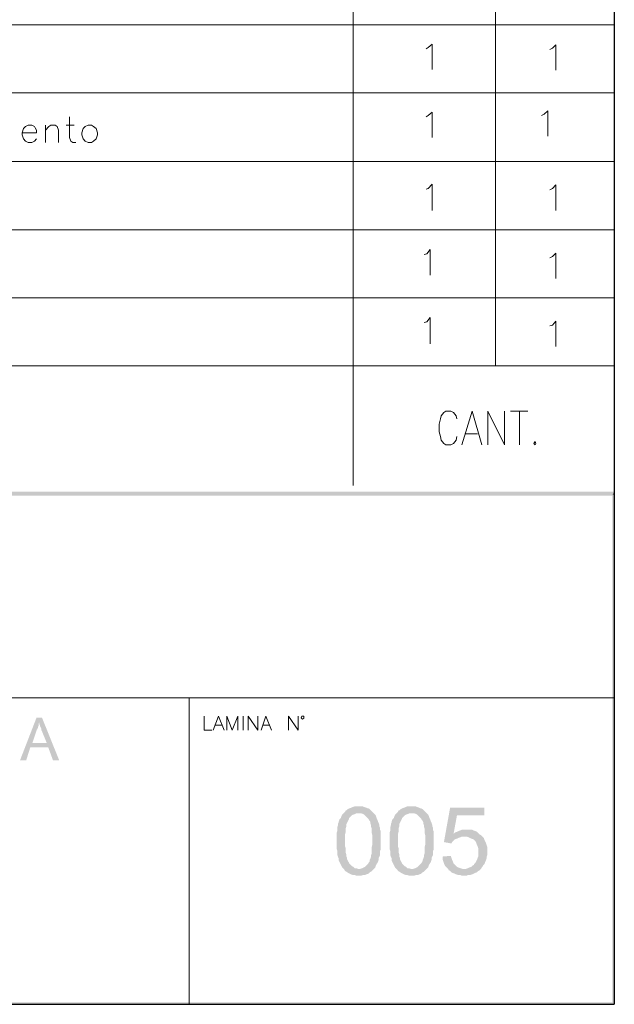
# Model space of a CAD drawing. Header units: millimetres. Extents: x 8 to 202, y 3 to 294.
# Tile 14 of 20: x 165 to 202, y 3 to 64. Entities that reach past the tile are written whole.
import ezdxf

# ---------------------------------------------------------------- set-up
doc = ezdxf.new("R2010")
doc.units = ezdxf.units.MM
doc.layers.add('DGE_CONTORNOS', color=7, linetype='Continuous', lineweight=0)
doc.layers.add('DGE_RELLENO', color=7, linetype='Continuous', lineweight=0)

msp = doc.modelspace()

# ---------------------------------------------------------------- hatches: boundary and pattern name
at = {"layer": 'DGE_RELLENO', "true_color": 0x000000}
for points in [[(23.4527, 34.8263), (23.7067, 34.5723), (201.9723, 34.8263)], [(23.7067, 34.5723), (201.9723, 34.8263), (201.8453, 34.5723)], [(201.9723, 34.8263), (201.8453, 34.5723), (201.9723, 34.6993)], [(201.9723, 34.6993), (201.8453, 34.5723), (201.9723, 3.2456)], [(201.8453, 34.5723), (201.9723, 3.2456), (201.8453, 3.3726)], [(166.7087, 20.8986), (166.37, 20.8986), (165.354, 18.2739), (165.735, 18.2739), (165.989, 19.0783), (167.0897, 19.0783), (166.116, 19.3323), (166.37, 20.0943), (166.37, 20.1366), (166.4123, 20.1789), (166.4547, 20.2636), (166.4547, 20.306), (166.497, 20.3906), (166.497, 20.5176), (166.5393, 20.6023)], [(166.7087, 20.8986), (166.5393, 20.6023), (166.5393, 20.5176), (166.5817, 20.4329), (166.5817, 20.3906), (166.624, 20.306), (166.6663, 20.2213), (166.6663, 20.1366), (166.7087, 20.0519), (167.005, 19.3323), (166.116, 19.3323), (167.0897, 19.0783), (167.386, 18.2739), (167.767, 18.2739)], [(186.2243, 15.4376), (185.9703, 15.4376), (185.8433, 15.3953), (185.7587, 15.3529), (185.6317, 15.3106), (185.547, 15.2683), (185.4623, 15.1836), (185.42, 15.1836), (185.3777, 15.0989), (185.293, 15.0143), (186.3513, 15.0143), (186.4783, 14.972), (186.563, 14.9296), (186.6477, 14.8449), (186.7323, 14.7603), (186.817, 14.6756), (186.8593, 14.5909), (186.9017, 14.5486), (186.944, 14.464), (186.944, 14.3793), (186.9863, 14.2523), (186.9863, 14.1676), (187.0287, 14.0406), (187.0287, 13.7866), (187.071, 13.6173), (187.071, 13.1093), (187.0287, 12.94), (187.0287, 12.5589), (186.9863, 12.432), (186.9863, 12.3473), (186.944, 12.2203), (186.9017, 12.1356), (186.9017, 12.0509), (186.8593, 12.0086), (186.817, 11.9239), (186.7747, 11.8816), (186.69, 11.797), (186.6053, 11.7123), (186.5207, 11.6699), (186.436, 11.6276), (186.309, 11.5853), (186.2243, 11.5853), (185.3353, 11.5429), (185.3777, 11.4583), (185.4623, 11.4159), (185.5893, 11.3313), (185.674, 11.289), (185.7587, 11.2466), (185.8857, 11.2043), (185.9703, 11.2043), (186.0973, 11.1619), (186.2243, 11.1619), (186.3513, 11.1619), (186.4783, 11.2043), (186.6053, 11.2043), (186.69, 11.2466), (186.817, 11.289), (186.9017, 11.3736), (186.9863, 11.4159), (187.0287, 11.4583), (187.071, 11.5006), (187.1557, 11.5853), (187.2403, 11.6699), (187.2827, 11.797), (187.325, 11.8816), (187.4097, 12.0086), (187.452, 12.1356), (187.452, 12.2626), (187.4943, 12.3473), (187.5367, 12.432), (187.5367, 12.6859), (187.579, 12.7706), (187.579, 13.9136), (187.5367, 13.9983), (187.5367, 14.1253), (187.4943, 14.2099), (187.4943, 14.2946), (187.452, 14.4216), (187.4097, 14.5063), (187.3673, 14.6333), (187.325, 14.7179), (187.2827, 14.8449), (187.2403, 14.9296), (187.1557, 15.0143), (187.071, 15.0989), (186.9863, 15.1836), (186.9017, 15.2683), (186.817, 15.3106), (186.7747, 15.3106), (186.69, 15.3529), (186.563, 15.3953), (186.4783, 15.4376), (186.3513, 15.4376)], [(189.484, 15.4376), (189.23, 15.4376), (189.103, 15.3953), (189.0183, 15.3529), (188.8913, 15.3106), (188.8067, 15.2683), (188.722, 15.1836), (188.6797, 15.1836), (188.6373, 15.0989), (188.5527, 15.0143), (189.611, 15.0143), (189.738, 14.972), (189.8227, 14.9296), (189.9073, 14.8449), (189.992, 14.7603), (190.0767, 14.6756), (190.119, 14.5909), (190.1613, 14.5486), (190.2037, 14.464), (190.2037, 14.3793), (190.246, 14.2523), (190.246, 14.1676), (190.2883, 14.0406), (190.2883, 13.7866), (190.3307, 13.6173), (190.3307, 13.1093), (190.2883, 12.94), (190.2883, 12.5589), (190.246, 12.432), (190.246, 12.3473), (190.2037, 12.2203), (190.1613, 12.1356), (190.1613, 12.0509), (190.119, 12.0086), (190.0767, 11.9239), (190.0343, 11.8816), (189.9497, 11.797), (189.865, 11.7123), (189.7803, 11.6699), (189.6957, 11.6276), (189.5687, 11.5853), (189.484, 11.5853), (188.595, 11.5429), (188.6373, 11.4583), (188.722, 11.4159), (188.849, 11.3313), (188.9337, 11.289), (189.0183, 11.2466), (189.1453, 11.2043), (189.23, 11.2043), (189.357, 11.1619), (189.484, 11.1619), (189.611, 11.1619), (189.738, 11.2043), (189.865, 11.2043), (189.9497, 11.2466), (190.0767, 11.289), (190.1613, 11.3736), (190.246, 11.4159), (190.2883, 11.4583), (190.3307, 11.5006), (190.4153, 11.5853), (190.5, 11.6699), (190.5423, 11.797), (190.5847, 11.8816), (190.6693, 12.0086), (190.7117, 12.1356), (190.7117, 12.2626), (190.754, 12.3473), (190.7963, 12.432), (190.7963, 12.6859), (190.8387, 12.7706), (190.8387, 13.9136), (190.7963, 13.9983), (190.7963, 14.1253), (190.754, 14.2099), (190.754, 14.2946), (190.7117, 14.4216), (190.6693, 14.5063), (190.627, 14.6333), (190.5847, 14.7179), (190.5423, 14.8449), (190.5, 14.9296), (190.4153, 15.0143), (190.3307, 15.0989), (190.246, 15.1836), (190.1613, 15.2683), (190.0767, 15.3106), (190.0343, 15.3106), (189.9497, 15.3529), (189.8227, 15.3953), (189.738, 15.4376), (189.611, 15.4376)], [(193.9713, 15.3529), (191.8547, 15.3529), (191.4737, 13.2363), (191.9393, 13.1516), (191.9817, 13.2363), (192.0663, 13.3209), (192.151, 13.4056), (192.278, 13.448), (192.3627, 13.4903), (192.4897, 13.5326), (192.5743, 13.5749), (192.7013, 13.5749), (193.7597, 13.6596), (193.675, 13.7019), (192.0663, 13.7443), (192.278, 14.8873), (193.9713, 14.8873)], [(185.293, 15.0143), (185.2083, 14.9296), (185.166, 14.8449), (185.1237, 14.7179), (185.039, 14.6333), (184.9967, 14.5063), (184.9967, 14.464), (184.9543, 14.3793), (184.9543, 14.2946), (184.912, 14.1676), (184.912, 13.956), (184.8697, 13.8289), (184.8697, 12.813), (184.912, 12.6859), (184.912, 12.432), (184.9543, 12.3049), (184.9967, 12.2203), (184.9967, 12.0933), (185.039, 12.0086), (185.0813, 11.9239), (185.1237, 11.8393), (185.166, 11.7546), (185.2083, 11.6699), (185.2507, 11.6276), (185.3353, 11.5429), (186.2243, 11.5853), (186.182, 11.5853), (186.055, 11.6276), (185.9703, 11.6276), (185.8857, 11.7123), (185.801, 11.7546), (185.7163, 11.8393), (185.6317, 11.9239), (185.6317, 11.9663), (185.5893, 12.0086), (185.547, 12.0933), (185.5047, 12.1779), (185.5047, 12.2626), (185.4623, 12.3473), (185.4623, 12.4743), (185.42, 12.6013), (185.42, 12.8553), (185.3777, 12.9823), (185.3777, 13.7019), (185.42, 13.8713), (185.42, 14.0829), (185.4623, 14.2099), (185.4623, 14.3369), (185.5047, 14.4216), (185.547, 14.5063), (185.5893, 14.5909), (185.6317, 14.6756), (185.6317, 14.7179), (185.7163, 14.8026), (185.801, 14.8873), (185.8857, 14.9296), (186.0127, 14.972), (186.0973, 15.0143), (186.2243, 15.0143)], [(188.5527, 15.0143), (188.468, 14.9296), (188.4257, 14.8449), (188.3833, 14.7179), (188.2987, 14.6333), (188.2563, 14.5063), (188.2563, 14.464), (188.214, 14.3793), (188.214, 14.2946), (188.1717, 14.1676), (188.1717, 13.956), (188.1293, 13.8289), (188.1293, 12.813), (188.1717, 12.6859), (188.1717, 12.432), (188.214, 12.3049), (188.2563, 12.2203), (188.2563, 12.0933), (188.2987, 12.0086), (188.341, 11.9239), (188.3833, 11.8393), (188.4257, 11.7546), (188.468, 11.6699), (188.5103, 11.6276), (188.595, 11.5429), (189.484, 11.5853), (189.4417, 11.5853), (189.3147, 11.6276), (189.23, 11.6276), (189.1453, 11.7123), (189.0607, 11.7546), (188.976, 11.8393), (188.8913, 11.9239), (188.8913, 11.9663), (188.849, 12.0086), (188.8067, 12.0933), (188.7643, 12.1779), (188.7643, 12.2626), (188.722, 12.3473), (188.722, 12.4743), (188.6797, 12.6013), (188.6797, 12.8553), (188.6373, 12.9823), (188.6373, 13.7019), (188.6797, 13.8713), (188.6797, 14.0829), (188.722, 14.2099), (188.722, 14.3369), (188.7643, 14.4216), (188.8067, 14.5063), (188.849, 14.5909), (188.8913, 14.6756), (188.8913, 14.7179), (188.976, 14.8026), (189.0607, 14.8873), (189.1453, 14.9296), (189.2723, 14.972), (189.357, 15.0143), (189.484, 15.0143)], [(192.8283, 13.9983), (192.5743, 13.9983), (192.4897, 13.956), (192.3627, 13.9136), (192.278, 13.8713), (192.151, 13.8289), (192.0663, 13.7443), (193.675, 13.7019), (193.5903, 13.7866), (193.5057, 13.8713), (193.421, 13.9136), (193.294, 13.956), (193.2093, 13.9983), (192.9553, 13.9983)], [(193.7597, 13.6596), (192.7013, 13.5749), (192.8707, 13.5749), (192.9977, 13.5326), (193.0823, 13.4903), (193.167, 13.448), (193.294, 13.4056), (193.3787, 13.3209), (193.421, 13.2786), (193.4633, 13.1939), (193.5057, 13.0669), (193.548, 12.9823), (193.5903, 12.8553), (193.5903, 12.3473), (193.548, 12.2626), (193.5057, 12.1356), (193.4633, 12.0509), (193.421, 11.9663), (193.3363, 11.8816), (193.3363, 11.8393), (193.2517, 11.797), (193.167, 11.7123), (193.04, 11.6699), (192.9553, 11.6276), (192.8283, 11.5853), (192.7013, 11.5853), (193.7597, 11.5853), (193.802, 11.6699), (193.8443, 11.7123), (193.8867, 11.797), (193.9713, 11.8816), (194.0137, 12.0086), (194.056, 12.0933), (194.0983, 12.2203), (194.0983, 12.3049), (194.1407, 12.432), (194.1407, 12.94), (194.0983, 13.0669), (194.056, 13.1939), (194.0137, 13.2786), (193.9713, 13.3633), (193.929, 13.4903), (193.8443, 13.5749)], [(191.897, 12.3896), (191.389, 12.3473), (191.389, 12.1779), (191.4313, 12.0509), (191.4737, 11.9239), (191.516, 11.8393), (191.5583, 11.7546), (191.643, 11.6699), (191.7277, 11.5853), (191.77, 11.5006), (191.8547, 11.4583), (191.9393, 11.3736), (192.024, 11.3313), (192.151, 11.289), (192.2357, 11.2466), (192.3627, 11.2043), (192.4897, 11.2043), (192.5743, 11.1619), (192.8707, 11.1619), (192.9553, 11.2043), (193.0823, 11.2043), (193.2093, 11.2466), (193.294, 11.289), (193.3787, 11.3313), (193.5057, 11.3736), (193.5903, 11.4583), (193.675, 11.5006), (193.7597, 11.5853), (192.7013, 11.5853), (192.6167, 11.5853), (192.4897, 11.6276), (192.3627, 11.6699), (192.278, 11.7123), (192.1933, 11.797), (192.151, 11.8393), (192.0663, 11.9239), (192.024, 12.0509), (191.9817, 12.1356), (191.9393, 12.2626)], [(201.9723, 3.2456), (201.8453, 3.3726), (23.5797, 3.2456)], [(201.8453, 3.3726), (23.5797, 3.2456), (23.7067, 3.3726)]]:
    msp.add_hatch(color=7, dxfattribs=at).paths.add_polyline_path(points, flags=0)

# ---------------------------------------------------------------- linework, layer by layer
at = {"layer": 'DGE_CONTORNOS', "lineweight": 25}
for points in [[(201.9723, 293.9063), (201.9723, 3.2456)], [(7.874, 3.2456), (201.9723, 3.2456)]]:
    msp.add_lwpolyline(points, dxfattribs=at)
at = {"layer": 'DGE_CONTORNOS', "lineweight": 5}
for points in [[(185.8857, 35.2073), (185.8857, 116.445), (201.9723, 116.445)], [(194.6487, 116.445), (194.6487, 42.5734)], [(23.5797, 63.5707), (201.9723, 63.5707)], [(23.5797, 59.3797), (201.9723, 59.3797)], [(23.5797, 55.1464), (201.9723, 55.1464)], [(23.5797, 50.9554), (201.9723, 50.9554)], [(23.5797, 46.7644), (201.9723, 46.7644)], [(175.768, 22.1263), (175.768, 3.2456)]]:
    msp.add_lwpolyline(points, dxfattribs=at)
at = {"layer": 'DGE_CONTORNOS', "lineweight": 13}
for points in [[(190.373, 62.089), (190.5, 62.1737), (190.754, 62.3854), (190.754, 60.819)], [(197.993, 62.0467), (198.1623, 62.1314), (198.374, 62.343), (198.374, 60.7767)], [(197.485, 57.9827), (197.6543, 58.0674), (197.866, 58.279), (197.866, 56.7127)], [(168.402, 57.898), (168.402, 56.628), (168.4867, 56.4164), (168.6137, 56.3317), (168.783, 56.3317)], [(190.373, 57.898), (190.5, 57.9827), (190.754, 58.1944), (190.754, 56.628)], [(165.481, 56.9244), (166.37, 56.9244), (166.37, 57.0937), (166.2853, 57.2207), (166.243, 57.3054), (166.0737, 57.39), (165.862, 57.39), (165.6927, 57.3054), (165.5657, 57.1784), (165.481, 56.9244), (165.481, 56.7974), (165.5657, 56.5434), (165.6927, 56.4164), (165.862, 56.3317), (166.0737, 56.3317), (166.243, 56.4164), (166.37, 56.5434)], [(166.9203, 57.39), (166.9203, 56.3317)], [(166.9203, 57.0937), (167.132, 57.3054), (167.259, 57.39), (167.513, 57.39), (167.64, 57.3054), (167.7247, 57.0937), (167.7247, 56.3317)], [(168.1903, 57.39), (168.6983, 57.39)], [(169.545, 57.39), (169.3757, 57.3054), (169.2487, 57.1784), (169.164, 56.9244), (169.164, 56.7974), (169.2487, 56.5434), (169.3757, 56.4164), (169.545, 56.3317), (169.7567, 56.3317), (169.8837, 56.4164), (170.053, 56.5434), (170.1377, 56.7974), (170.1377, 56.9244), (170.053, 57.1784), (169.8837, 57.3054), (169.7567, 57.39), (169.545, 57.39)], [(190.373, 53.453), (190.5, 53.4954), (190.754, 53.7494), (190.754, 52.1407)], [(197.993, 53.4107), (198.1623, 53.4954), (198.374, 53.707), (198.374, 52.1407)], [(190.246, 49.4314), (190.4153, 49.4737), (190.627, 49.7277), (190.627, 48.1614)], [(197.993, 49.2197), (198.1623, 49.3044), (198.374, 49.516), (198.374, 47.9497)], [(190.246, 45.2404), (190.4153, 45.2827), (190.627, 45.5367), (190.627, 43.928)], [(197.993, 45.0287), (198.1623, 45.071), (198.374, 45.325), (198.374, 43.7587)], [(23.5797, 42.5734), (201.9723, 42.5734)], [(192.278, 39.3136), (192.2357, 39.4829), (192.0663, 39.6946), (191.897, 39.7793), (191.6007, 39.7793), (191.4737, 39.6946), (191.3043, 39.4829), (191.262, 39.3136), (191.1773, 38.9749), (191.1773, 38.5093), (191.262, 38.213), (191.3043, 38.0013), (191.4737, 37.7896), (191.6007, 37.7049), (191.897, 37.7049), (192.0663, 37.7896), (192.2357, 38.0013), (192.278, 38.213)], [(192.5743, 37.7049), (193.2093, 39.7793), (193.802, 37.7049)], [(194.183, 37.7049), (194.183, 39.7793), (195.199, 37.7049), (195.199, 39.7793)], [(195.58, 39.7793), (196.6383, 39.7793)], [(196.1303, 39.7793), (196.1303, 37.7049)], [(192.8283, 38.3823), (193.548, 38.3823)], [(197.104, 37.9166), (197.1463, 37.7896), (197.104, 37.7049), (197.0193, 37.7896), (197.104, 37.9166)], [(176.6993, 20.9833), (176.6993, 20.1366), (177.165, 20.1366)], [(177.2497, 20.1366), (177.5883, 20.9833), (177.927, 20.1366)], [(178.0963, 20.1366), (178.0963, 20.9833), (178.435, 20.1366), (178.7737, 20.9833), (178.7737, 20.1366)], [(179.1123, 20.9833), (179.1123, 20.1366)], [(179.4087, 20.1366), (179.4087, 20.9833), (180.0013, 20.1366), (180.0013, 20.9833)], [(180.213, 20.1366), (180.5093, 20.9833), (180.848, 20.1366)], [(181.9063, 20.1366), (181.9063, 20.9833), (182.499, 20.1366), (182.499, 20.9833)], [(182.8377, 20.8986), (182.8377, 20.9833), (182.7107, 20.9833), (182.6683, 20.8986), (182.7107, 20.8563), (182.753, 20.814), (182.8377, 20.8563), (182.8377, 20.8986)], [(177.3767, 20.4329), (177.8, 20.4329)], [(180.2977, 20.4329), (180.721, 20.4329)], [(23.5797, 3.2456), (201.9723, 3.2456)]]:
    msp.add_lwpolyline(points, dxfattribs=at)
at = {"layer": 'DGE_CONTORNOS', "lineweight": 9}
msp.add_lwpolyline([(23.5797, 22.1263), (201.9723, 22.1263)], dxfattribs=at)

doc.saveas('drawing.dxf')
